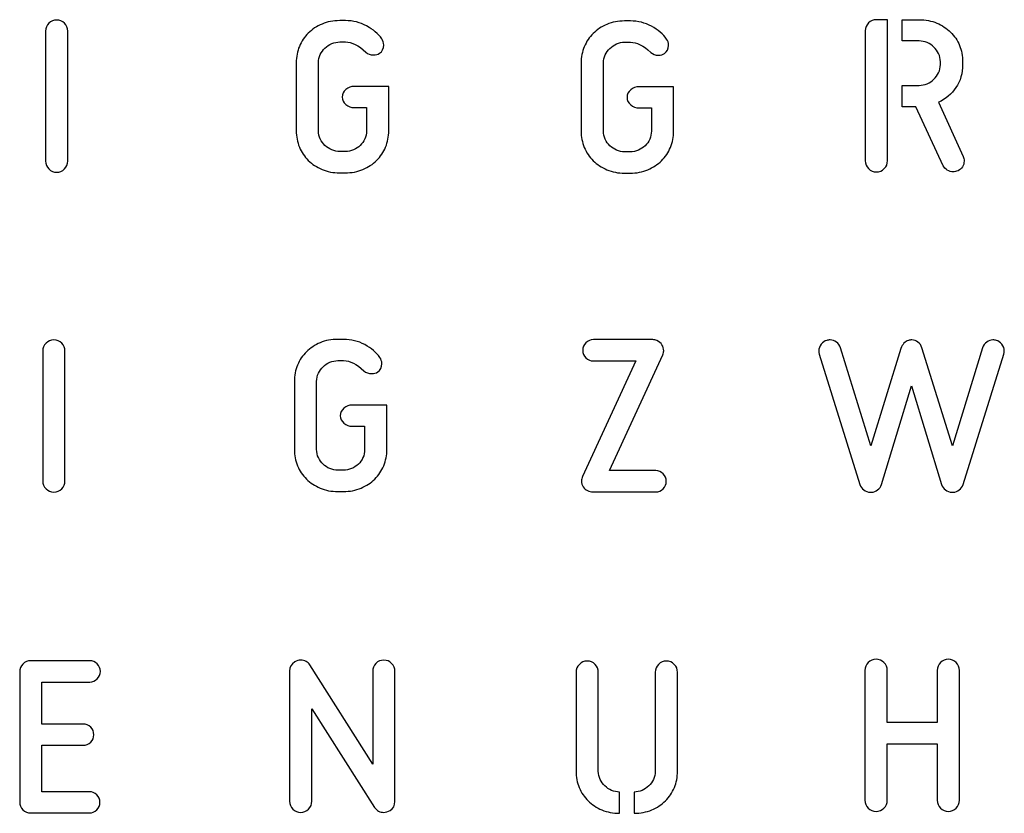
# Model space of a CAD drawing. Header units: millimetres. Extents: x -145 to 145, y -187 to 145.
# Tile 5 of 31: x -60 to -2, y -108 to -61. Entities that reach past the tile are written whole.
import ezdxf

# ---------------------------------------------------------------- set-up
doc = ezdxf.new("R2010")
doc.units = ezdxf.units.MM
doc.header["$MEASUREMENT"] = 0
doc.layers.add('Ebene 1', color=7, linetype='Continuous')

msp = doc.modelspace()

# ---------------------------------------------------------------- linework, layer by layer
at = {"layer": 'Ebene 1', "color": 1}
for points, knots in [([(-57.0819, -69.4489), (-57.0819, -69.6276), (-57.1454, -69.7805), (-57.2724, -69.9075), (-57.2724, -69.9075), (-57.3994, -70.0345), (-57.5523, -70.098), (-57.731, -70.098), (-57.731, -70.098), (-57.9098, -70.098), (-58.0626, -70.0345), (-58.1896, -69.9075), (-58.1896, -69.9075), (-58.3166, -69.7805), (-58.3801, -69.6276), (-58.3801, -69.4489), (-58.3801, -69.4489), (-58.3801, -69.4489), (-58.3801, -61.8571), (-58.3801, -61.8571), (-58.3801, -61.8571), (-58.3801, -61.6784), (-58.3166, -61.5255), (-58.1896, -61.3985), (-58.1896, -61.3985), (-58.0626, -61.2715), (-57.9098, -61.208), (-57.731, -61.208), (-57.731, -61.208), (-57.5523, -61.208), (-57.3994, -61.2715), (-57.2724, -61.3985), (-57.2724, -61.3985), (-57.1454, -61.5255), (-57.0819, -61.6784), (-57.0819, -61.8571), (-57.0819, -61.8571), (-57.0819, -61.8571), (-57.0819, -69.4489), (-57.0819, -69.4489)], [0, 0, 0, 0, 0.1, 0.1, 0.1, 0.1, 0.2, 0.2, 0.2, 0.2, 0.3, 0.3, 0.3, 0.3, 0.4, 0.4, 0.4, 0.4, 0.5, 0.5, 0.5, 0.5, 0.6, 0.6, 0.6, 0.6, 0.7, 0.7, 0.7, 0.7, 0.8, 0.8, 0.8, 0.8, 0.9, 0.9, 0.9, 0.9, 1, 1, 1, 1]), ([(-40.8539, -61.2462), (-40.4117, -61.2462), (-40.0002, -61.3497), (-39.6192, -61.5567), (-39.6192, -61.5567), (-39.2382, -61.7636), (-38.9442, -62.0129), (-38.7372, -62.3045), (-38.7372, -62.3045), (-38.662, -62.408), (-38.6243, -62.5303), (-38.6243, -62.6714), (-38.6243, -62.6714), (-38.6243, -62.8784), (-38.7043, -63.0383), (-38.8642, -63.1512), (-38.8642, -63.1512), (-38.9583, -63.2171), (-39.0759, -63.25), (-39.217, -63.25), (-39.217, -63.25), (-39.3957, -63.25), (-39.5463, -63.1935), (-39.6685, -63.0806), (-39.6685, -63.0806), (-40.0919, -62.6855), (-40.487, -62.488), (-40.8539, -62.488), (-40.8539, -62.488), (-40.8539, -62.488), (-41.1925, -62.488), (-41.1925, -62.488), (-41.1925, -62.488), (-41.3525, -62.488), (-41.5077, -62.5209), (-41.6582, -62.5868), (-41.6582, -62.5868), (-41.8087, -62.6526), (-41.9404, -62.7396), (-42.0533, -62.8478), (-42.0533, -62.8478), (-42.1662, -62.956), (-42.2579, -63.083), (-42.3285, -63.2288), (-42.3285, -63.2288), (-42.399, -63.3746), (-42.4343, -63.5322), (-42.4343, -63.7015), (-42.4343, -63.7015), (-42.4343, -63.7015), (-42.4343, -67.6809), (-42.4343, -67.6809), (-42.4343, -67.6809), (-42.4343, -67.8502), (-42.399, -68.0078), (-42.3285, -68.1536), (-42.3285, -68.1536), (-42.2579, -68.2994), (-42.1662, -68.4264), (-42.0533, -68.5346), (-42.0533, -68.5346), (-41.9404, -68.6428), (-41.8087, -68.7298), (-41.6582, -68.7956), (-41.6582, -68.7956), (-41.5077, -68.8615), (-41.3525, -68.8944), (-41.1925, -68.8944), (-41.1925, -68.8944), (-41.1925, -68.8944), (-40.868, -68.8944), (-40.868, -68.8944), (-40.868, -68.8944), (-40.6987, -68.8944), (-40.5387, -68.8615), (-40.3882, -68.7956), (-40.3882, -68.7956), (-40.2377, -68.7298), (-40.106, -68.6428), (-39.9931, -68.5346), (-39.9931, -68.5346), (-39.8802, -68.4264), (-39.7908, -68.2994), (-39.725, -68.1536), (-39.725, -68.1536), (-39.6591, -68.0078), (-39.6262, -67.8502), (-39.6262, -67.6809), (-39.6262, -67.6809), (-39.6262, -67.6809), (-39.6262, -66.3262), (-39.6262, -66.3262), (-39.6262, -66.3262), (-39.6262, -66.3262), (-40.36, -66.3262), (-40.36, -66.3262), (-40.36, -66.3262), (-40.5293, -66.3262), (-40.6869, -66.2651), (-40.8327, -66.1428), (-40.8327, -66.1428), (-40.9785, -66.0205), (-41.0514, -65.8746), (-41.0514, -65.7053), (-41.0514, -65.7053), (-41.0514, -65.536), (-40.9785, -65.3902), (-40.8327, -65.2679), (-40.8327, -65.2679), (-40.6869, -65.1456), (-40.5293, -65.0844), (-40.36, -65.0844), (-40.36, -65.0844), (-40.36, -65.0844), (-38.328, -65.0844), (-38.328, -65.0844), (-38.328, -65.0844), (-38.328, -65.0844), (-38.328, -67.6809), (-38.328, -67.6809), (-38.328, -67.6809), (-38.328, -68.0195), (-38.3891, -68.337), (-38.5114, -68.6334), (-38.5114, -68.6334), (-38.6337, -68.9297), (-38.8078, -69.1884), (-39.0335, -69.4095), (-39.0335, -69.4095), (-39.2593, -69.6306), (-39.5274, -69.8069), (-39.8379, -69.9386), (-39.8379, -69.9386), (-40.1483, -70.0703), (-40.4917, -70.1362), (-40.868, -70.1362), (-40.868, -70.1362), (-40.868, -70.1362), (-41.1925, -70.1362), (-41.1925, -70.1362), (-41.1925, -70.1362), (-41.5688, -70.1362), (-41.9122, -70.0703), (-42.2227, -69.9386), (-42.2227, -69.9386), (-42.5331, -69.8069), (-42.8012, -69.6306), (-43.027, -69.4095), (-43.027, -69.4095), (-43.2528, -69.1884), (-43.4268, -68.9297), (-43.5491, -68.6334), (-43.5491, -68.6334), (-43.6714, -68.337), (-43.7325, -68.0195), (-43.7325, -67.6809), (-43.7325, -67.6809), (-43.7325, -67.6809), (-43.7325, -63.7015), (-43.7325, -63.7015), (-43.7325, -63.7015), (-43.7325, -63.3629), (-43.6714, -63.0454), (-43.5491, -62.749), (-43.5491, -62.749), (-43.4268, -62.4527), (-43.2528, -62.194), (-43.027, -61.9729), (-43.027, -61.9729), (-42.8012, -61.7519), (-42.5331, -61.5755), (-42.2227, -61.4438), (-42.2227, -61.4438), (-41.9122, -61.3121), (-41.5688, -61.2462), (-41.1925, -61.2462), (-41.1925, -61.2462), (-41.1925, -61.2462), (-40.8539, -61.2462), (-40.8539, -61.2462)], [0, 0, 0, 0, 0.0222222, 0.0222222, 0.0222222, 0.0222222, 0.0444444, 0.0444444, 0.0444444, 0.0444444, 0.0666667, 0.0666667, 0.0666667, 0.0666667, 0.0888889, 0.0888889, 0.0888889, 0.0888889, 0.1111111, 0.1111111, 0.1111111, 0.1111111, 0.1333333, 0.1333333, 0.1333333, 0.1333333, 0.1555556, 0.1555556, 0.1555556, 0.1555556, 0.1777778, 0.1777778, 0.1777778, 0.1777778, 0.2, 0.2, 0.2, 0.2, 0.2222222, 0.2222222, 0.2222222, 0.2222222, 0.2444444, 0.2444444, 0.2444444, 0.2444444, 0.2666667, 0.2666667, 0.2666667, 0.2666667, 0.2888889, 0.2888889, 0.2888889, 0.2888889, 0.3111111, 0.3111111, 0.3111111, 0.3111111, 0.3333333, 0.3333333, 0.3333333, 0.3333333, 0.3555556, 0.3555556, 0.3555556, 0.3555556, 0.3777778, 0.3777778, 0.3777778, 0.3777778, 0.4, 0.4, 0.4, 0.4, 0.4222222, 0.4222222, 0.4222222, 0.4222222, 0.4444444, 0.4444444, 0.4444444, 0.4444444, 0.4666667, 0.4666667, 0.4666667, 0.4666667, 0.4888889, 0.4888889, 0.4888889, 0.4888889, 0.5111111, 0.5111111, 0.5111111, 0.5111111, 0.5333333, 0.5333333, 0.5333333, 0.5333333, 0.5555556, 0.5555556, 0.5555556, 0.5555556, 0.5777778, 0.5777778, 0.5777778, 0.5777778, 0.6, 0.6, 0.6, 0.6, 0.6222222, 0.6222222, 0.6222222, 0.6222222, 0.6444444, 0.6444444, 0.6444444, 0.6444444, 0.6666667, 0.6666667, 0.6666667, 0.6666667, 0.6888889, 0.6888889, 0.6888889, 0.6888889, 0.7111111, 0.7111111, 0.7111111, 0.7111111, 0.7333333, 0.7333333, 0.7333333, 0.7333333, 0.7555556, 0.7555556, 0.7555556, 0.7555556, 0.7777778, 0.7777778, 0.7777778, 0.7777778, 0.8, 0.8, 0.8, 0.8, 0.8222222, 0.8222222, 0.8222222, 0.8222222, 0.8444444, 0.8444444, 0.8444444, 0.8444444, 0.8666667, 0.8666667, 0.8666667, 0.8666667, 0.8888889, 0.8888889, 0.8888889, 0.8888889, 0.9111111, 0.9111111, 0.9111111, 0.9111111, 0.9333333, 0.9333333, 0.9333333, 0.9333333, 0.9555556, 0.9555556, 0.9555556, 0.9555556, 0.9777778, 0.9777778, 0.9777778, 0.9777778, 1, 1, 1, 1]), ([(-24.2079, -61.2641), (-23.7657, -61.2641), (-23.3542, -61.3676), (-22.9732, -61.5746), (-22.9732, -61.5746), (-22.5922, -61.7815), (-22.2982, -62.0308), (-22.0912, -62.3224), (-22.0912, -62.3224), (-22.016, -62.4259), (-21.9783, -62.5482), (-21.9783, -62.6893), (-21.9783, -62.6893), (-21.9783, -62.8963), (-22.0583, -63.0562), (-22.2182, -63.1691), (-22.2182, -63.1691), (-22.3123, -63.235), (-22.4299, -63.2679), (-22.571, -63.2679), (-22.571, -63.2679), (-22.7497, -63.2679), (-22.9003, -63.2114), (-23.0225, -63.0985), (-23.0225, -63.0985), (-23.4459, -62.7034), (-23.841, -62.5059), (-24.2079, -62.5059), (-24.2079, -62.5059), (-24.2079, -62.5059), (-24.5465, -62.5059), (-24.5465, -62.5059), (-24.5465, -62.5059), (-24.7065, -62.5059), (-24.8617, -62.5388), (-25.0122, -62.6047), (-25.0122, -62.6047), (-25.1627, -62.6705), (-25.2944, -62.7575), (-25.4073, -62.8657), (-25.4073, -62.8657), (-25.5202, -62.9739), (-25.6119, -63.1009), (-25.6825, -63.2467), (-25.6825, -63.2467), (-25.753, -63.3925), (-25.7883, -63.5501), (-25.7883, -63.7194), (-25.7883, -63.7194), (-25.7883, -63.7194), (-25.7883, -67.6988), (-25.7883, -67.6988), (-25.7883, -67.6988), (-25.7883, -67.8681), (-25.753, -68.0257), (-25.6825, -68.1715), (-25.6825, -68.1715), (-25.6119, -68.3173), (-25.5202, -68.4443), (-25.4073, -68.5525), (-25.4073, -68.5525), (-25.2944, -68.6607), (-25.1627, -68.7477), (-25.0122, -68.8135), (-25.0122, -68.8135), (-24.8617, -68.8794), (-24.7065, -68.9123), (-24.5465, -68.9123), (-24.5465, -68.9123), (-24.5465, -68.9123), (-24.222, -68.9123), (-24.222, -68.9123), (-24.222, -68.9123), (-24.0527, -68.9123), (-23.8927, -68.8794), (-23.7422, -68.8135), (-23.7422, -68.8135), (-23.5917, -68.7477), (-23.46, -68.6607), (-23.3471, -68.5525), (-23.3471, -68.5525), (-23.2342, -68.4443), (-23.1448, -68.3173), (-23.079, -68.1715), (-23.079, -68.1715), (-23.0131, -68.0257), (-22.9802, -67.8681), (-22.9802, -67.6988), (-22.9802, -67.6988), (-22.9802, -67.6988), (-22.9802, -66.3441), (-22.9802, -66.3441), (-22.9802, -66.3441), (-22.9802, -66.3441), (-23.714, -66.3441), (-23.714, -66.3441), (-23.714, -66.3441), (-23.8833, -66.3441), (-24.0409, -66.283), (-24.1867, -66.1607), (-24.1867, -66.1607), (-24.3325, -66.0384), (-24.4054, -65.8925), (-24.4054, -65.7232), (-24.4054, -65.7232), (-24.4054, -65.5539), (-24.3325, -65.4081), (-24.1867, -65.2858), (-24.1867, -65.2858), (-24.0409, -65.1635), (-23.8833, -65.1023), (-23.714, -65.1023), (-23.714, -65.1023), (-23.714, -65.1023), (-21.682, -65.1023), (-21.682, -65.1023), (-21.682, -65.1023), (-21.682, -65.1023), (-21.682, -67.6988), (-21.682, -67.6988), (-21.682, -67.6988), (-21.682, -68.0374), (-21.7431, -68.3549), (-21.8654, -68.6513), (-21.8654, -68.6513), (-21.9877, -68.9476), (-22.1618, -69.2063), (-22.3875, -69.4274), (-22.3875, -69.4274), (-22.6133, -69.6485), (-22.8814, -69.8248), (-23.1919, -69.9565), (-23.1919, -69.9565), (-23.5023, -70.0882), (-23.8457, -70.1541), (-24.222, -70.1541), (-24.222, -70.1541), (-24.222, -70.1541), (-24.5465, -70.1541), (-24.5465, -70.1541), (-24.5465, -70.1541), (-24.9228, -70.1541), (-25.2662, -70.0882), (-25.5767, -69.9565), (-25.5767, -69.9565), (-25.8871, -69.8248), (-26.1552, -69.6485), (-26.381, -69.4274), (-26.381, -69.4274), (-26.6068, -69.2063), (-26.7808, -68.9476), (-26.9031, -68.6513), (-26.9031, -68.6513), (-27.0254, -68.3549), (-27.0865, -68.0374), (-27.0865, -67.6988), (-27.0865, -67.6988), (-27.0865, -67.6988), (-27.0865, -63.7194), (-27.0865, -63.7194), (-27.0865, -63.7194), (-27.0865, -63.3808), (-27.0254, -63.0633), (-26.9031, -62.7669), (-26.9031, -62.7669), (-26.7808, -62.4706), (-26.6068, -62.2119), (-26.381, -61.9908), (-26.381, -61.9908), (-26.1552, -61.7698), (-25.8871, -61.5934), (-25.5767, -61.4617), (-25.5767, -61.4617), (-25.2662, -61.33), (-24.9228, -61.2641), (-24.5465, -61.2641), (-24.5465, -61.2641), (-24.5465, -61.2641), (-24.2079, -61.2641), (-24.2079, -61.2641)], [0, 0, 0, 0, 0.0222222, 0.0222222, 0.0222222, 0.0222222, 0.0444444, 0.0444444, 0.0444444, 0.0444444, 0.0666667, 0.0666667, 0.0666667, 0.0666667, 0.0888889, 0.0888889, 0.0888889, 0.0888889, 0.1111111, 0.1111111, 0.1111111, 0.1111111, 0.1333333, 0.1333333, 0.1333333, 0.1333333, 0.1555556, 0.1555556, 0.1555556, 0.1555556, 0.1777778, 0.1777778, 0.1777778, 0.1777778, 0.2, 0.2, 0.2, 0.2, 0.2222222, 0.2222222, 0.2222222, 0.2222222, 0.2444444, 0.2444444, 0.2444444, 0.2444444, 0.2666667, 0.2666667, 0.2666667, 0.2666667, 0.2888889, 0.2888889, 0.2888889, 0.2888889, 0.3111111, 0.3111111, 0.3111111, 0.3111111, 0.3333333, 0.3333333, 0.3333333, 0.3333333, 0.3555556, 0.3555556, 0.3555556, 0.3555556, 0.3777778, 0.3777778, 0.3777778, 0.3777778, 0.4, 0.4, 0.4, 0.4, 0.4222222, 0.4222222, 0.4222222, 0.4222222, 0.4444444, 0.4444444, 0.4444444, 0.4444444, 0.4666667, 0.4666667, 0.4666667, 0.4666667, 0.4888889, 0.4888889, 0.4888889, 0.4888889, 0.5111111, 0.5111111, 0.5111111, 0.5111111, 0.5333333, 0.5333333, 0.5333333, 0.5333333, 0.5555556, 0.5555556, 0.5555556, 0.5555556, 0.5777778, 0.5777778, 0.5777778, 0.5777778, 0.6, 0.6, 0.6, 0.6, 0.6222222, 0.6222222, 0.6222222, 0.6222222, 0.6444444, 0.6444444, 0.6444444, 0.6444444, 0.6666667, 0.6666667, 0.6666667, 0.6666667, 0.6888889, 0.6888889, 0.6888889, 0.6888889, 0.7111111, 0.7111111, 0.7111111, 0.7111111, 0.7333333, 0.7333333, 0.7333333, 0.7333333, 0.7555556, 0.7555556, 0.7555556, 0.7555556, 0.7777778, 0.7777778, 0.7777778, 0.7777778, 0.8, 0.8, 0.8, 0.8, 0.8222222, 0.8222222, 0.8222222, 0.8222222, 0.8444444, 0.8444444, 0.8444444, 0.8444444, 0.8666667, 0.8666667, 0.8666667, 0.8666667, 0.8888889, 0.8888889, 0.8888889, 0.8888889, 0.9111111, 0.9111111, 0.9111111, 0.9111111, 0.9333333, 0.9333333, 0.9333333, 0.9333333, 0.9555556, 0.9555556, 0.9555556, 0.9555556, 0.9777778, 0.9777778, 0.9777778, 0.9777778, 1, 1, 1, 1]), ([(-10.4815, -61.8392), (-10.4815, -61.6605), (-10.418, -61.5076), (-10.291, -61.3806), (-10.291, -61.3806), (-10.164, -61.2536), (-10.0112, -61.1901), (-9.8324, -61.1901), (-9.8324, -61.1901), (-9.8324, -61.1901), (-9.1833, -61.1901), (-9.1833, -61.1901), (-9.1833, -61.1901), (-9.1833, -61.1901), (-9.1833, -69.431), (-9.1833, -69.431), (-9.1833, -69.431), (-9.1833, -69.6097), (-9.2468, -69.7626), (-9.3738, -69.8896), (-9.3738, -69.8896), (-9.5008, -70.0166), (-9.6537, -70.0801), (-9.8324, -70.0801), (-9.8324, -70.0801), (-10.0112, -70.0801), (-10.164, -70.0166), (-10.291, -69.8896), (-10.291, -69.8896), (-10.418, -69.7626), (-10.4815, -69.6097), (-10.4815, -69.431), (-10.4815, -69.431), (-10.4815, -69.431), (-10.4815, -61.8392), (-10.4815, -61.8392)], [0, 0, 0, 0, 0.1111111, 0.1111111, 0.1111111, 0.1111111, 0.2222222, 0.2222222, 0.2222222, 0.2222222, 0.3333333, 0.3333333, 0.3333333, 0.3333333, 0.4444444, 0.4444444, 0.4444444, 0.4444444, 0.5555556, 0.5555556, 0.5555556, 0.5555556, 0.6666667, 0.6666667, 0.6666667, 0.6666667, 0.7777778, 0.7777778, 0.7777778, 0.7777778, 0.8888889, 0.8888889, 0.8888889, 0.8888889, 1, 1, 1, 1]), ([(-6.2059, -66.0161), (-5.7825, -65.828), (-5.4415, -65.541), (-5.1828, -65.1553), (-5.1828, -65.1553), (-4.9241, -64.7696), (-4.7948, -64.3228), (-4.7948, -63.8148), (-4.7948, -63.8148), (-4.7948, -63.8148), (-4.7948, -63.6454), (-4.7948, -63.6454), (-4.7948, -63.6454), (-4.7948, -63.3068), (-4.8559, -62.9893), (-4.9782, -62.6929), (-4.9782, -62.6929), (-5.1005, -62.3966), (-5.2745, -62.1379), (-5.5003, -61.9168), (-5.5003, -61.9168), (-5.7261, -61.6958), (-5.9942, -61.5194), (-6.3046, -61.3877), (-6.3046, -61.3877), (-6.6151, -61.256), (-6.9585, -61.1901), (-7.3348, -61.1901), (-7.3348, -61.1901), (-7.3348, -61.1901), (-8.3366, -61.1901), (-8.3366, -61.1901), (-8.3366, -61.1901), (-8.3366, -61.1901), (-8.3366, -62.4319), (-8.3366, -62.4319), (-8.3366, -62.4319), (-8.3366, -62.4319), (-7.3348, -62.4319), (-7.3348, -62.4319), (-7.3348, -62.4319), (-7.1748, -62.4319), (-7.0196, -62.4648), (-6.8691, -62.5307), (-6.8691, -62.5307), (-6.7186, -62.5965), (-6.5869, -62.6835), (-6.474, -62.7917), (-6.474, -62.7917), (-6.3611, -62.8999), (-6.2694, -63.0269), (-6.1988, -63.1727), (-6.1988, -63.1727), (-6.1283, -63.3185), (-6.093, -63.4761), (-6.093, -63.6454), (-6.093, -63.6454), (-6.093, -63.6454), (-6.093, -63.8148), (-6.093, -63.8148), (-6.093, -63.8148), (-6.093, -63.9841), (-6.1283, -64.1417), (-6.1988, -64.2875), (-6.1988, -64.2875), (-6.2694, -64.4333), (-6.3611, -64.5603), (-6.474, -64.6685), (-6.474, -64.6685), (-6.5869, -64.7767), (-6.7186, -64.8637), (-6.8691, -64.9295), (-6.8691, -64.9295), (-7.0196, -64.9954), (-7.1748, -65.0283), (-7.3348, -65.0283), (-7.3348, -65.0283), (-7.3348, -65.0283), (-8.3366, -65.0283), (-8.3366, -65.0283), (-8.3366, -65.0283), (-8.3366, -65.0283), (-8.3366, -66.2701), (-8.3366, -66.2701), (-8.3366, -66.2701), (-8.3366, -66.2701), (-7.5323, -66.2701), (-7.5323, -66.2701), (-7.5323, -66.2701), (-7.5323, -66.2701), (-5.9236, -69.7273), (-5.9236, -69.7273), (-5.9236, -69.7273), (-5.8766, -69.8308), (-5.799, -69.9155), (-5.6908, -69.9813), (-5.6908, -69.9813), (-5.5826, -70.0472), (-5.4674, -70.0801), (-5.3451, -70.0801), (-5.3451, -70.0801), (-5.2698, -70.0801), (-5.1758, -70.0566), (-5.0629, -70.0095), (-5.0629, -70.0095), (-4.95, -69.9625), (-4.863, -69.8872), (-4.8018, -69.7838), (-4.8018, -69.7838), (-4.7407, -69.6803), (-4.7101, -69.5674), (-4.7101, -69.4451), (-4.7101, -69.4451), (-4.7101, -69.3416), (-4.7289, -69.2522), (-4.7665, -69.177), (-4.7665, -69.177), (-4.7665, -69.177), (-6.2059, -66.0161), (-6.2059, -66.0161)], [0, 0, 0, 0, 0.0333333, 0.0333333, 0.0333333, 0.0333333, 0.0666667, 0.0666667, 0.0666667, 0.0666667, 0.1, 0.1, 0.1, 0.1, 0.1333333, 0.1333333, 0.1333333, 0.1333333, 0.1666667, 0.1666667, 0.1666667, 0.1666667, 0.2, 0.2, 0.2, 0.2, 0.2333333, 0.2333333, 0.2333333, 0.2333333, 0.2666667, 0.2666667, 0.2666667, 0.2666667, 0.3, 0.3, 0.3, 0.3, 0.3333333, 0.3333333, 0.3333333, 0.3333333, 0.3666667, 0.3666667, 0.3666667, 0.3666667, 0.4, 0.4, 0.4, 0.4, 0.4333333, 0.4333333, 0.4333333, 0.4333333, 0.4666667, 0.4666667, 0.4666667, 0.4666667, 0.5, 0.5, 0.5, 0.5, 0.5333333, 0.5333333, 0.5333333, 0.5333333, 0.5666667, 0.5666667, 0.5666667, 0.5666667, 0.6, 0.6, 0.6, 0.6, 0.6333333, 0.6333333, 0.6333333, 0.6333333, 0.6666667, 0.6666667, 0.6666667, 0.6666667, 0.7, 0.7, 0.7, 0.7, 0.7333333, 0.7333333, 0.7333333, 0.7333333, 0.7666667, 0.7666667, 0.7666667, 0.7666667, 0.8, 0.8, 0.8, 0.8, 0.8333333, 0.8333333, 0.8333333, 0.8333333, 0.8666667, 0.8666667, 0.8666667, 0.8666667, 0.9, 0.9, 0.9, 0.9, 0.9333333, 0.9333333, 0.9333333, 0.9333333, 0.9666667, 0.9666667, 0.9666667, 0.9666667, 1, 1, 1, 1]), ([(-57.2458, -88.1353), (-57.2458, -88.314), (-57.3093, -88.4669), (-57.4363, -88.5939), (-57.4363, -88.5939), (-57.5633, -88.7209), (-57.7162, -88.7844), (-57.8949, -88.7844), (-57.8949, -88.7844), (-58.0737, -88.7844), (-58.2265, -88.7209), (-58.3535, -88.5939), (-58.3535, -88.5939), (-58.4805, -88.4669), (-58.544, -88.314), (-58.544, -88.1353), (-58.544, -88.1353), (-58.544, -88.1353), (-58.544, -80.5435), (-58.544, -80.5435), (-58.544, -80.5435), (-58.544, -80.3648), (-58.4805, -80.2119), (-58.3535, -80.0849), (-58.3535, -80.0849), (-58.2265, -79.9579), (-58.0737, -79.8944), (-57.8949, -79.8944), (-57.8949, -79.8944), (-57.7162, -79.8944), (-57.5633, -79.9579), (-57.4363, -80.0849), (-57.4363, -80.0849), (-57.3093, -80.2119), (-57.2458, -80.3648), (-57.2458, -80.5435), (-57.2458, -80.5435), (-57.2458, -80.5435), (-57.2458, -88.1353), (-57.2458, -88.1353)], [0, 0, 0, 0, 0.1, 0.1, 0.1, 0.1, 0.2, 0.2, 0.2, 0.2, 0.3, 0.3, 0.3, 0.3, 0.4, 0.4, 0.4, 0.4, 0.5, 0.5, 0.5, 0.5, 0.6, 0.6, 0.6, 0.6, 0.7, 0.7, 0.7, 0.7, 0.8, 0.8, 0.8, 0.8, 0.9, 0.9, 0.9, 0.9, 1, 1, 1, 1]), ([(-40.9634, -79.8604), (-40.5212, -79.8604), (-40.1097, -79.9639), (-39.7287, -80.1709), (-39.7287, -80.1709), (-39.3477, -80.3778), (-39.0537, -80.6271), (-38.8467, -80.9187), (-38.8467, -80.9187), (-38.7715, -81.0222), (-38.7338, -81.1445), (-38.7338, -81.2856), (-38.7338, -81.2856), (-38.7338, -81.4926), (-38.8138, -81.6525), (-38.9737, -81.7654), (-38.9737, -81.7654), (-39.0678, -81.8313), (-39.1854, -81.8642), (-39.3265, -81.8642), (-39.3265, -81.8642), (-39.5052, -81.8642), (-39.6558, -81.8077), (-39.778, -81.6948), (-39.778, -81.6948), (-40.2014, -81.2997), (-40.5965, -81.1022), (-40.9634, -81.1022), (-40.9634, -81.1022), (-40.9634, -81.1022), (-41.302, -81.1022), (-41.302, -81.1022), (-41.302, -81.1022), (-41.462, -81.1022), (-41.6172, -81.1351), (-41.7677, -81.201), (-41.7677, -81.201), (-41.9182, -81.2668), (-42.0499, -81.3538), (-42.1628, -81.462), (-42.1628, -81.462), (-42.2757, -81.5702), (-42.3674, -81.6972), (-42.438, -81.843), (-42.438, -81.843), (-42.5085, -81.9888), (-42.5438, -82.1464), (-42.5438, -82.3157), (-42.5438, -82.3157), (-42.5438, -82.3157), (-42.5438, -86.2951), (-42.5438, -86.2951), (-42.5438, -86.2951), (-42.5438, -86.4644), (-42.5085, -86.622), (-42.438, -86.7678), (-42.438, -86.7678), (-42.3674, -86.9136), (-42.2757, -87.0406), (-42.1628, -87.1488), (-42.1628, -87.1488), (-42.0499, -87.257), (-41.9182, -87.344), (-41.7677, -87.4098), (-41.7677, -87.4098), (-41.6172, -87.4757), (-41.462, -87.5086), (-41.302, -87.5086), (-41.302, -87.5086), (-41.302, -87.5086), (-40.9775, -87.5086), (-40.9775, -87.5086), (-40.9775, -87.5086), (-40.8082, -87.5086), (-40.6482, -87.4757), (-40.4977, -87.4098), (-40.4977, -87.4098), (-40.3472, -87.344), (-40.2155, -87.257), (-40.1026, -87.1488), (-40.1026, -87.1488), (-39.9897, -87.0406), (-39.9003, -86.9136), (-39.8345, -86.7678), (-39.8345, -86.7678), (-39.7686, -86.622), (-39.7357, -86.4644), (-39.7357, -86.2951), (-39.7357, -86.2951), (-39.7357, -86.2951), (-39.7357, -84.9404), (-39.7357, -84.9404), (-39.7357, -84.9404), (-39.7357, -84.9404), (-40.4695, -84.9404), (-40.4695, -84.9404), (-40.4695, -84.9404), (-40.6388, -84.9404), (-40.7964, -84.8793), (-40.9422, -84.757), (-40.9422, -84.757), (-41.088, -84.6347), (-41.1609, -84.4888), (-41.1609, -84.3195), (-41.1609, -84.3195), (-41.1609, -84.1502), (-41.088, -84.0044), (-40.9422, -83.8821), (-40.9422, -83.8821), (-40.7964, -83.7598), (-40.6388, -83.6986), (-40.4695, -83.6986), (-40.4695, -83.6986), (-40.4695, -83.6986), (-38.4375, -83.6986), (-38.4375, -83.6986), (-38.4375, -83.6986), (-38.4375, -83.6986), (-38.4375, -86.2951), (-38.4375, -86.2951), (-38.4375, -86.2951), (-38.4375, -86.6337), (-38.4986, -86.9512), (-38.6209, -87.2476), (-38.6209, -87.2476), (-38.7432, -87.5439), (-38.9173, -87.8026), (-39.143, -88.0237), (-39.143, -88.0237), (-39.3688, -88.2448), (-39.6369, -88.4211), (-39.9474, -88.5528), (-39.9474, -88.5528), (-40.2578, -88.6845), (-40.6012, -88.7504), (-40.9775, -88.7504), (-40.9775, -88.7504), (-40.9775, -88.7504), (-41.302, -88.7504), (-41.302, -88.7504), (-41.302, -88.7504), (-41.6783, -88.7504), (-42.0217, -88.6845), (-42.3322, -88.5528), (-42.3322, -88.5528), (-42.6426, -88.4211), (-42.9107, -88.2448), (-43.1365, -88.0237), (-43.1365, -88.0237), (-43.3623, -87.8026), (-43.5363, -87.5439), (-43.6586, -87.2476), (-43.6586, -87.2476), (-43.7809, -86.9512), (-43.842, -86.6337), (-43.842, -86.2951), (-43.842, -86.2951), (-43.842, -86.2951), (-43.842, -82.3157), (-43.842, -82.3157), (-43.842, -82.3157), (-43.842, -81.9771), (-43.7809, -81.6596), (-43.6586, -81.3632), (-43.6586, -81.3632), (-43.5363, -81.0669), (-43.3623, -80.8082), (-43.1365, -80.5871), (-43.1365, -80.5871), (-42.9107, -80.3661), (-42.6426, -80.1897), (-42.3322, -80.058), (-42.3322, -80.058), (-42.0217, -79.9263), (-41.6783, -79.8604), (-41.302, -79.8604), (-41.302, -79.8604), (-41.302, -79.8604), (-40.9634, -79.8604), (-40.9634, -79.8604)], [0, 0, 0, 0, 0.0222222, 0.0222222, 0.0222222, 0.0222222, 0.0444444, 0.0444444, 0.0444444, 0.0444444, 0.0666667, 0.0666667, 0.0666667, 0.0666667, 0.0888889, 0.0888889, 0.0888889, 0.0888889, 0.1111111, 0.1111111, 0.1111111, 0.1111111, 0.1333333, 0.1333333, 0.1333333, 0.1333333, 0.1555556, 0.1555556, 0.1555556, 0.1555556, 0.1777778, 0.1777778, 0.1777778, 0.1777778, 0.2, 0.2, 0.2, 0.2, 0.2222222, 0.2222222, 0.2222222, 0.2222222, 0.2444444, 0.2444444, 0.2444444, 0.2444444, 0.2666667, 0.2666667, 0.2666667, 0.2666667, 0.2888889, 0.2888889, 0.2888889, 0.2888889, 0.3111111, 0.3111111, 0.3111111, 0.3111111, 0.3333333, 0.3333333, 0.3333333, 0.3333333, 0.3555556, 0.3555556, 0.3555556, 0.3555556, 0.3777778, 0.3777778, 0.3777778, 0.3777778, 0.4, 0.4, 0.4, 0.4, 0.4222222, 0.4222222, 0.4222222, 0.4222222, 0.4444444, 0.4444444, 0.4444444, 0.4444444, 0.4666667, 0.4666667, 0.4666667, 0.4666667, 0.4888889, 0.4888889, 0.4888889, 0.4888889, 0.5111111, 0.5111111, 0.5111111, 0.5111111, 0.5333333, 0.5333333, 0.5333333, 0.5333333, 0.5555556, 0.5555556, 0.5555556, 0.5555556, 0.5777778, 0.5777778, 0.5777778, 0.5777778, 0.6, 0.6, 0.6, 0.6, 0.6222222, 0.6222222, 0.6222222, 0.6222222, 0.6444444, 0.6444444, 0.6444444, 0.6444444, 0.6666667, 0.6666667, 0.6666667, 0.6666667, 0.6888889, 0.6888889, 0.6888889, 0.6888889, 0.7111111, 0.7111111, 0.7111111, 0.7111111, 0.7333333, 0.7333333, 0.7333333, 0.7333333, 0.7555556, 0.7555556, 0.7555556, 0.7555556, 0.7777778, 0.7777778, 0.7777778, 0.7777778, 0.8, 0.8, 0.8, 0.8, 0.8222222, 0.8222222, 0.8222222, 0.8222222, 0.8444444, 0.8444444, 0.8444444, 0.8444444, 0.8666667, 0.8666667, 0.8666667, 0.8666667, 0.8888889, 0.8888889, 0.8888889, 0.8888889, 0.9111111, 0.9111111, 0.9111111, 0.9111111, 0.9333333, 0.9333333, 0.9333333, 0.9333333, 0.9555556, 0.9555556, 0.9555556, 0.9555556, 0.9777778, 0.9777778, 0.9777778, 0.9777778, 1, 1, 1, 1]), ([(-22.8982, -79.8793), (-22.8136, -79.8793), (-22.7336, -79.8981), (-22.6583, -79.9358), (-22.6583, -79.9358), (-22.5266, -79.9922), (-22.4279, -80.0745), (-22.362, -80.1827), (-22.362, -80.1827), (-22.2962, -80.2909), (-22.2632, -80.4061), (-22.2632, -80.5284), (-22.2632, -80.5284), (-22.2632, -80.5943), (-22.2821, -80.6742), (-22.3197, -80.7683), (-22.3197, -80.7683), (-22.3197, -80.7683), (-25.4241, -87.5275), (-25.4241, -87.5275), (-25.4241, -87.5275), (-25.4241, -87.5275), (-22.7289, -87.5275), (-22.7289, -87.5275), (-22.7289, -87.5275), (-22.5596, -87.5275), (-22.4138, -87.5887), (-22.2915, -87.711), (-22.2915, -87.711), (-22.1692, -87.8333), (-22.108, -87.9791), (-22.108, -88.1484), (-22.108, -88.1484), (-22.108, -88.3177), (-22.1692, -88.4636), (-22.2915, -88.5859), (-22.2915, -88.5859), (-22.4138, -88.7082), (-22.5596, -88.7693), (-22.7289, -88.7693), (-22.7289, -88.7693), (-22.7289, -88.7693), (-26.426, -88.7693), (-26.426, -88.7693), (-26.426, -88.7693), (-26.5013, -88.7693), (-26.5953, -88.7458), (-26.7082, -88.6987), (-26.7082, -88.6987), (-26.8211, -88.6517), (-26.9081, -88.5764), (-26.9693, -88.473), (-26.9693, -88.473), (-27.0304, -88.3695), (-27.061, -88.2566), (-27.061, -88.1343), (-27.061, -88.1343), (-27.061, -88.0402), (-27.0422, -87.9556), (-27.0046, -87.8803), (-27.0046, -87.8803), (-27.0046, -87.8803), (-23.886, -81.1211), (-23.886, -81.1211), (-23.886, -81.1211), (-23.886, -81.1211), (-26.3696, -81.1211), (-26.3696, -81.1211), (-26.3696, -81.1211), (-26.5389, -81.1211), (-26.6847, -81.0599), (-26.807, -80.9376), (-26.807, -80.9376), (-26.9293, -80.8153), (-26.9905, -80.6695), (-26.9905, -80.5002), (-26.9905, -80.5002), (-26.9905, -80.3309), (-26.9293, -80.185), (-26.807, -80.0628), (-26.807, -80.0628), (-26.6847, -79.9405), (-26.5389, -79.8793), (-26.3696, -79.8793), (-26.3696, -79.8793), (-26.3696, -79.8793), (-22.8982, -79.8793), (-22.8982, -79.8793)], [0, 0, 0, 0, 0.0454545, 0.0454545, 0.0454545, 0.0454545, 0.0909091, 0.0909091, 0.0909091, 0.0909091, 0.1363636, 0.1363636, 0.1363636, 0.1363636, 0.1818182, 0.1818182, 0.1818182, 0.1818182, 0.2272727, 0.2272727, 0.2272727, 0.2272727, 0.2727273, 0.2727273, 0.2727273, 0.2727273, 0.3181818, 0.3181818, 0.3181818, 0.3181818, 0.3636364, 0.3636364, 0.3636364, 0.3636364, 0.4090909, 0.4090909, 0.4090909, 0.4090909, 0.4545455, 0.4545455, 0.4545455, 0.4545455, 0.5, 0.5, 0.5, 0.5, 0.5454545, 0.5454545, 0.5454545, 0.5454545, 0.5909091, 0.5909091, 0.5909091, 0.5909091, 0.6363636, 0.6363636, 0.6363636, 0.6363636, 0.6818182, 0.6818182, 0.6818182, 0.6818182, 0.7272727, 0.7272727, 0.7272727, 0.7272727, 0.7727273, 0.7727273, 0.7727273, 0.7727273, 0.8181818, 0.8181818, 0.8181818, 0.8181818, 0.8636364, 0.8636364, 0.8636364, 0.8636364, 0.9090909, 0.9090909, 0.9090909, 0.9090909, 0.9545455, 0.9545455, 0.9545455, 0.9545455, 1, 1, 1, 1]), ([(-9.5281, -88.3335), (-9.5752, -88.4652), (-9.6528, -88.5734), (-9.761, -88.6581), (-9.761, -88.6581), (-9.8692, -88.7428), (-9.9891, -88.7851), (-10.1208, -88.7851), (-10.1208, -88.7851), (-10.1208, -88.7851), (-10.2055, -88.7851), (-10.2055, -88.7851), (-10.2055, -88.7851), (-10.3372, -88.7851), (-10.4571, -88.7428), (-10.5653, -88.6581), (-10.5653, -88.6581), (-10.6735, -88.5734), (-10.7511, -88.4652), (-10.7981, -88.3335), (-10.7981, -88.3335), (-10.7981, -88.3335), (-13.1688, -80.7277), (-13.1688, -80.7277), (-13.1688, -80.7277), (-13.1876, -80.6524), (-13.197, -80.5913), (-13.197, -80.5442), (-13.197, -80.5442), (-13.197, -80.4031), (-13.15, -80.2714), (-13.0559, -80.1491), (-13.0559, -80.1491), (-12.9618, -80.0268), (-12.8537, -79.9516), (-12.7314, -79.9233), (-12.7314, -79.9233), (-12.6749, -79.9045), (-12.6091, -79.8951), (-12.5338, -79.8951), (-12.5338, -79.8951), (-12.4021, -79.8951), (-12.2798, -79.9374), (-12.1669, -80.0221), (-12.1669, -80.0221), (-12.054, -80.1068), (-11.9741, -80.215), (-11.927, -80.3467), (-11.927, -80.3467), (-11.927, -80.3467), (-10.1631, -86.0899), (-10.1631, -86.0899), (-10.1631, -86.0899), (-10.1631, -86.0899), (-8.3992, -80.389), (-8.3992, -80.389), (-8.3992, -80.389), (-8.3616, -80.2761), (-8.3028, -80.175), (-8.2229, -80.0856), (-8.2229, -80.0856), (-8.1429, -79.9962), (-8.0559, -79.9421), (-7.9618, -79.9233), (-7.9618, -79.9233), (-7.9054, -79.9045), (-7.8395, -79.8951), (-7.7642, -79.8951), (-7.7642, -79.8951), (-7.6325, -79.8951), (-7.5126, -79.9374), (-7.4044, -80.0221), (-7.4044, -80.0221), (-7.2962, -80.1068), (-7.2186, -80.215), (-7.1716, -80.3467), (-7.1716, -80.3467), (-7.1716, -80.3467), (-5.3936, -86.0899), (-5.3936, -86.0899), (-5.3936, -86.0899), (-5.3936, -86.0899), (-3.6297, -80.3467), (-3.6297, -80.3467), (-3.6297, -80.3467), (-3.5827, -80.215), (-3.5027, -80.1068), (-3.3898, -80.0221), (-3.3898, -80.0221), (-3.2769, -79.9374), (-3.1546, -79.8951), (-3.0229, -79.8951), (-3.0229, -79.8951), (-2.9477, -79.8951), (-2.8818, -79.9045), (-2.8254, -79.9233), (-2.8254, -79.9233), (-2.7031, -79.9516), (-2.5949, -80.0268), (-2.5008, -80.1491), (-2.5008, -80.1491), (-2.4067, -80.2714), (-2.3597, -80.4031), (-2.3597, -80.5442), (-2.3597, -80.5442), (-2.3597, -80.5913), (-2.3691, -80.6524), (-2.3879, -80.7277), (-2.3879, -80.7277), (-2.3879, -80.7277), (-4.7586, -88.3335), (-4.7586, -88.3335), (-4.7586, -88.3335), (-4.8056, -88.4652), (-4.8832, -88.5734), (-4.9914, -88.6581), (-4.9914, -88.6581), (-5.0996, -88.7428), (-5.2195, -88.7851), (-5.3513, -88.7851), (-5.3513, -88.7851), (-5.3513, -88.7851), (-5.4359, -88.7851), (-5.4359, -88.7851), (-5.4359, -88.7851), (-5.5676, -88.7851), (-5.6876, -88.7428), (-5.7958, -88.6581), (-5.7958, -88.6581), (-5.9039, -88.5734), (-5.9815, -88.4652), (-6.0286, -88.3335), (-6.0286, -88.3335), (-6.0286, -88.3335), (-7.7784, -82.5762), (-7.7784, -82.5762), (-7.7784, -82.5762), (-7.7784, -82.5762), (-9.5281, -88.3335), (-9.5281, -88.3335)], [0, 0, 0, 0, 0.0285714, 0.0285714, 0.0285714, 0.0285714, 0.0571429, 0.0571429, 0.0571429, 0.0571429, 0.0857143, 0.0857143, 0.0857143, 0.0857143, 0.1142857, 0.1142857, 0.1142857, 0.1142857, 0.1428571, 0.1428571, 0.1428571, 0.1428571, 0.1714286, 0.1714286, 0.1714286, 0.1714286, 0.2, 0.2, 0.2, 0.2, 0.2285714, 0.2285714, 0.2285714, 0.2285714, 0.2571429, 0.2571429, 0.2571429, 0.2571429, 0.2857143, 0.2857143, 0.2857143, 0.2857143, 0.3142857, 0.3142857, 0.3142857, 0.3142857, 0.3428571, 0.3428571, 0.3428571, 0.3428571, 0.3714286, 0.3714286, 0.3714286, 0.3714286, 0.4, 0.4, 0.4, 0.4, 0.4285714, 0.4285714, 0.4285714, 0.4285714, 0.4571429, 0.4571429, 0.4571429, 0.4571429, 0.4857143, 0.4857143, 0.4857143, 0.4857143, 0.5142857, 0.5142857, 0.5142857, 0.5142857, 0.5428571, 0.5428571, 0.5428571, 0.5428571, 0.5714286, 0.5714286, 0.5714286, 0.5714286, 0.6, 0.6, 0.6, 0.6, 0.6285714, 0.6285714, 0.6285714, 0.6285714, 0.6571429, 0.6571429, 0.6571429, 0.6571429, 0.6857143, 0.6857143, 0.6857143, 0.6857143, 0.7142857, 0.7142857, 0.7142857, 0.7142857, 0.7428571, 0.7428571, 0.7428571, 0.7428571, 0.7714286, 0.7714286, 0.7714286, 0.7714286, 0.8, 0.8, 0.8, 0.8, 0.8285714, 0.8285714, 0.8285714, 0.8285714, 0.8571429, 0.8571429, 0.8571429, 0.8571429, 0.8857143, 0.8857143, 0.8857143, 0.8857143, 0.9142857, 0.9142857, 0.9142857, 0.9142857, 0.9428571, 0.9428571, 0.9428571, 0.9428571, 0.9714286, 0.9714286, 0.9714286, 0.9714286, 1, 1, 1, 1]), ([(-59.2426, -107.5252), (-59.4214, -107.5252), (-59.5742, -107.4617), (-59.7012, -107.3347), (-59.7012, -107.3347), (-59.8282, -107.2077), (-59.8917, -107.0548), (-59.8917, -106.8761), (-59.8917, -106.8761), (-59.8917, -106.8761), (-59.8917, -99.2843), (-59.8917, -99.2843), (-59.8917, -99.2843), (-59.8917, -99.1056), (-59.8282, -98.9527), (-59.7012, -98.8257), (-59.7012, -98.8257), (-59.5742, -98.6987), (-59.4214, -98.6352), (-59.2426, -98.6352), (-59.2426, -98.6352), (-59.2426, -98.6352), (-55.7995, -98.6352), (-55.7995, -98.6352), (-55.7995, -98.6352), (-55.6302, -98.6352), (-55.4844, -98.6964), (-55.3621, -98.8187), (-55.3621, -98.8187), (-55.2398, -98.9409), (-55.1786, -99.0868), (-55.1786, -99.2561), (-55.1786, -99.2561), (-55.1786, -99.4254), (-55.2398, -99.5712), (-55.3621, -99.6935), (-55.3621, -99.6935), (-55.4844, -99.8158), (-55.6302, -99.877), (-55.7995, -99.877), (-55.7995, -99.877), (-55.7995, -99.877), (-58.5935, -99.877), (-58.5935, -99.877), (-58.5935, -99.877), (-58.5935, -99.877), (-58.5935, -102.3323), (-58.5935, -102.3323), (-58.5935, -102.3323), (-58.5935, -102.3323), (-56.1805, -102.3323), (-56.1805, -102.3323), (-56.1805, -102.3323), (-56.0112, -102.3323), (-55.8654, -102.3935), (-55.7431, -102.5158), (-55.7431, -102.5158), (-55.6208, -102.6381), (-55.5596, -102.7839), (-55.5596, -102.9532), (-55.5596, -102.9532), (-55.5596, -103.1225), (-55.6208, -103.2684), (-55.7431, -103.3906), (-55.7431, -103.3906), (-55.8654, -103.5129), (-56.0112, -103.5741), (-56.1805, -103.5741), (-56.1805, -103.5741), (-56.1805, -103.5741), (-58.5935, -103.5741), (-58.5935, -103.5741), (-58.5935, -103.5741), (-58.5935, -103.5741), (-58.5935, -106.2834), (-58.5935, -106.2834), (-58.5935, -106.2834), (-58.5935, -106.2834), (-55.8277, -106.2834), (-55.8277, -106.2834), (-55.8277, -106.2834), (-55.6584, -106.2834), (-55.5126, -106.3446), (-55.3903, -106.4669), (-55.3903, -106.4669), (-55.268, -106.5892), (-55.2068, -106.735), (-55.2068, -106.9043), (-55.2068, -106.9043), (-55.2068, -107.0736), (-55.268, -107.2195), (-55.3903, -107.3418), (-55.3903, -107.3418), (-55.5126, -107.4641), (-55.6584, -107.5252), (-55.8277, -107.5252), (-55.8277, -107.5252), (-55.8277, -107.5252), (-59.2426, -107.5252), (-59.2426, -107.5252)], [0, 0, 0, 0, 0.04, 0.04, 0.04, 0.04, 0.08, 0.08, 0.08, 0.08, 0.12, 0.12, 0.12, 0.12, 0.16, 0.16, 0.16, 0.16, 0.2, 0.2, 0.2, 0.2, 0.24, 0.24, 0.24, 0.24, 0.28, 0.28, 0.28, 0.28, 0.32, 0.32, 0.32, 0.32, 0.36, 0.36, 0.36, 0.36, 0.4, 0.4, 0.4, 0.4, 0.44, 0.44, 0.44, 0.44, 0.48, 0.48, 0.48, 0.48, 0.52, 0.52, 0.52, 0.52, 0.56, 0.56, 0.56, 0.56, 0.6, 0.6, 0.6, 0.6, 0.64, 0.64, 0.64, 0.64, 0.68, 0.68, 0.68, 0.68, 0.72, 0.72, 0.72, 0.72, 0.76, 0.76, 0.76, 0.76, 0.8, 0.8, 0.8, 0.8, 0.84, 0.84, 0.84, 0.84, 0.88, 0.88, 0.88, 0.88, 0.92, 0.92, 0.92, 0.92, 0.96, 0.96, 0.96, 0.96, 1, 1, 1, 1]), ([(-42.8217, -101.4492), (-42.8217, -101.4492), (-42.8217, -106.8397), (-42.8217, -106.8397), (-42.8217, -106.8397), (-42.8217, -107.0184), (-42.8852, -107.1713), (-43.0122, -107.2983), (-43.0122, -107.2983), (-43.1392, -107.4253), (-43.2921, -107.4888), (-43.4708, -107.4888), (-43.4708, -107.4888), (-43.6496, -107.4888), (-43.8024, -107.4253), (-43.9294, -107.2983), (-43.9294, -107.2983), (-44.0564, -107.1713), (-44.1199, -107.0184), (-44.1199, -106.8397), (-44.1199, -106.8397), (-44.1199, -106.8397), (-44.1199, -99.2338), (-44.1199, -99.2338), (-44.1199, -99.2338), (-44.1199, -99.008), (-44.0165, -98.8293), (-43.8095, -98.6976), (-43.8095, -98.6976), (-43.706, -98.6317), (-43.5884, -98.5988), (-43.4567, -98.5988), (-43.4567, -98.5988), (-43.3532, -98.5988), (-43.2545, -98.6223), (-43.1604, -98.6694), (-43.1604, -98.6694), (-43.0663, -98.7164), (-42.991, -98.787), (-42.9346, -98.881), (-42.9346, -98.881), (-42.9346, -98.881), (-39.2657, -104.6666), (-39.2657, -104.6666), (-39.2657, -104.6666), (-39.2657, -104.6666), (-39.2657, -99.2479), (-39.2657, -99.2479), (-39.2657, -99.2479), (-39.2657, -99.0692), (-39.2022, -98.9163), (-39.0752, -98.7893), (-39.0752, -98.7893), (-38.9482, -98.6623), (-38.7953, -98.5988), (-38.6166, -98.5988), (-38.6166, -98.5988), (-38.4379, -98.5988), (-38.285, -98.6623), (-38.158, -98.7893), (-38.158, -98.7893), (-38.031, -98.9163), (-37.9675, -99.0692), (-37.9675, -99.2479), (-37.9675, -99.2479), (-37.9675, -99.2479), (-37.9675, -106.8538), (-37.9675, -106.8538), (-37.9675, -106.8538), (-37.9675, -107.089), (-38.0616, -107.263), (-38.2497, -107.3759), (-38.2497, -107.3759), (-38.3814, -107.4512), (-38.5037, -107.4888), (-38.6166, -107.4888), (-38.6166, -107.4888), (-38.7201, -107.4888), (-38.8212, -107.4653), (-38.92, -107.4182), (-38.92, -107.4182), (-39.0188, -107.3712), (-39.0964, -107.3007), (-39.1528, -107.2066), (-39.1528, -107.2066), (-39.1528, -107.2066), (-42.8217, -101.4492), (-42.8217, -101.4492)], [0, 0, 0, 0, 0.0454545, 0.0454545, 0.0454545, 0.0454545, 0.0909091, 0.0909091, 0.0909091, 0.0909091, 0.1363636, 0.1363636, 0.1363636, 0.1363636, 0.1818182, 0.1818182, 0.1818182, 0.1818182, 0.2272727, 0.2272727, 0.2272727, 0.2272727, 0.2727273, 0.2727273, 0.2727273, 0.2727273, 0.3181818, 0.3181818, 0.3181818, 0.3181818, 0.3636364, 0.3636364, 0.3636364, 0.3636364, 0.4090909, 0.4090909, 0.4090909, 0.4090909, 0.4545455, 0.4545455, 0.4545455, 0.4545455, 0.5, 0.5, 0.5, 0.5, 0.5454545, 0.5454545, 0.5454545, 0.5454545, 0.5909091, 0.5909091, 0.5909091, 0.5909091, 0.6363636, 0.6363636, 0.6363636, 0.6363636, 0.6818182, 0.6818182, 0.6818182, 0.6818182, 0.7272727, 0.7272727, 0.7272727, 0.7272727, 0.7727273, 0.7727273, 0.7727273, 0.7727273, 0.8181818, 0.8181818, 0.8181818, 0.8181818, 0.8636364, 0.8636364, 0.8636364, 0.8636364, 0.9090909, 0.9090909, 0.9090909, 0.9090909, 0.9545455, 0.9545455, 0.9545455, 0.9545455, 1, 1, 1, 1]), ([(-24.8405, -107.5442), (-25.2168, -107.5442), (-25.5602, -107.4783), (-25.8706, -107.3466), (-25.8706, -107.3466), (-26.181, -107.2149), (-26.4492, -107.0386), (-26.6749, -106.8175), (-26.6749, -106.8175), (-26.9007, -106.5964), (-27.0747, -106.3377), (-27.197, -106.0414), (-27.197, -106.0414), (-27.3193, -105.745), (-27.3805, -105.4275), (-27.3805, -105.0889), (-27.3805, -105.0889), (-27.3805, -105.0889), (-27.3805, -99.3033), (-27.3805, -99.3033), (-27.3805, -99.3033), (-27.3805, -99.1246), (-27.317, -98.9717), (-27.19, -98.8447), (-27.19, -98.8447), (-27.063, -98.7177), (-26.9101, -98.6542), (-26.7314, -98.6542), (-26.7314, -98.6542), (-26.5526, -98.6542), (-26.3998, -98.7177), (-26.2728, -98.8447), (-26.2728, -98.8447), (-26.1458, -98.9717), (-26.0823, -99.1246), (-26.0823, -99.3033), (-26.0823, -99.3033), (-26.0823, -99.3033), (-26.0823, -105.0889), (-26.0823, -105.0889), (-26.0823, -105.0889), (-26.0823, -105.2582), (-26.047, -105.4158), (-25.9764, -105.5616), (-25.9764, -105.5616), (-25.9059, -105.7074), (-25.8142, -105.8344), (-25.7013, -105.9426), (-25.7013, -105.9426), (-25.5884, -106.0508), (-25.4567, -106.1378), (-25.3062, -106.2036), (-25.3062, -106.2036), (-25.1556, -106.2695), (-25.0004, -106.3024), (-24.8405, -106.3024), (-24.8405, -106.3024), (-24.8405, -106.3024), (-24.8405, -107.5442), (-24.8405, -107.5442)], [0, 0, 0, 0, 0.0666667, 0.0666667, 0.0666667, 0.0666667, 0.1333333, 0.1333333, 0.1333333, 0.1333333, 0.2, 0.2, 0.2, 0.2, 0.2666667, 0.2666667, 0.2666667, 0.2666667, 0.3333333, 0.3333333, 0.3333333, 0.3333333, 0.4, 0.4, 0.4, 0.4, 0.4666667, 0.4666667, 0.4666667, 0.4666667, 0.5333333, 0.5333333, 0.5333333, 0.5333333, 0.6, 0.6, 0.6, 0.6, 0.6666667, 0.6666667, 0.6666667, 0.6666667, 0.7333333, 0.7333333, 0.7333333, 0.7333333, 0.8, 0.8, 0.8, 0.8, 0.8666667, 0.8666667, 0.8666667, 0.8666667, 0.9333333, 0.9333333, 0.9333333, 0.9333333, 1, 1, 1, 1]), ([(-23.9938, -106.3024), (-23.8339, -106.3024), (-23.6787, -106.2695), (-23.5282, -106.2036), (-23.5282, -106.2036), (-23.3776, -106.1378), (-23.2459, -106.0508), (-23.133, -105.9426), (-23.133, -105.9426), (-23.0202, -105.8344), (-22.9284, -105.7074), (-22.8579, -105.5616), (-22.8579, -105.5616), (-22.7873, -105.4158), (-22.752, -105.2582), (-22.752, -105.0889), (-22.752, -105.0889), (-22.752, -105.0889), (-22.752, -99.3033), (-22.752, -99.3033), (-22.752, -99.3033), (-22.752, -99.1246), (-22.6885, -98.9717), (-22.5615, -98.8447), (-22.5615, -98.8447), (-22.4345, -98.7177), (-22.2817, -98.6542), (-22.1029, -98.6542), (-22.1029, -98.6542), (-21.9242, -98.6542), (-21.7713, -98.7177), (-21.6443, -98.8447), (-21.6443, -98.8447), (-21.5173, -98.9717), (-21.4538, -99.1246), (-21.4538, -99.3033), (-21.4538, -99.3033), (-21.4538, -99.3033), (-21.4538, -105.0889), (-21.4538, -105.0889), (-21.4538, -105.0889), (-21.4538, -105.4275), (-21.515, -105.745), (-21.6373, -106.0414), (-21.6373, -106.0414), (-21.7596, -106.3377), (-21.9336, -106.5964), (-22.1594, -106.8175), (-22.1594, -106.8175), (-22.3852, -107.0386), (-22.6533, -107.2149), (-22.9637, -107.3466), (-22.9637, -107.3466), (-23.2742, -107.4783), (-23.6175, -107.5442), (-23.9938, -107.5442), (-23.9938, -107.5442), (-23.9938, -107.5442), (-23.9938, -106.3024), (-23.9938, -106.3024)], [0, 0, 0, 0, 0.0666667, 0.0666667, 0.0666667, 0.0666667, 0.1333333, 0.1333333, 0.1333333, 0.1333333, 0.2, 0.2, 0.2, 0.2, 0.2666667, 0.2666667, 0.2666667, 0.2666667, 0.3333333, 0.3333333, 0.3333333, 0.3333333, 0.4, 0.4, 0.4, 0.4, 0.4666667, 0.4666667, 0.4666667, 0.4666667, 0.5333333, 0.5333333, 0.5333333, 0.5333333, 0.6, 0.6, 0.6, 0.6, 0.6666667, 0.6666667, 0.6666667, 0.6666667, 0.7333333, 0.7333333, 0.7333333, 0.7333333, 0.8, 0.8, 0.8, 0.8, 0.8666667, 0.8666667, 0.8666667, 0.8666667, 0.9333333, 0.9333333, 0.9333333, 0.9333333, 1, 1, 1, 1]), ([(-4.9824, -106.7867), (-4.9824, -106.9654), (-5.0459, -107.1183), (-5.1729, -107.2453), (-5.1729, -107.2453), (-5.2999, -107.3723), (-5.4528, -107.4358), (-5.6315, -107.4358), (-5.6315, -107.4358), (-5.8102, -107.4358), (-5.9631, -107.3723), (-6.0901, -107.2453), (-6.0901, -107.2453), (-6.2171, -107.1183), (-6.2806, -106.9654), (-6.2806, -106.7867), (-6.2806, -106.7867), (-6.2806, -106.7867), (-6.2806, -103.4847), (-6.2806, -103.4847), (-6.2806, -103.4847), (-6.2806, -103.4847), (-9.2016, -103.4847), (-9.2016, -103.4847), (-9.2016, -103.4847), (-9.2016, -103.4847), (-9.2016, -106.7867), (-9.2016, -106.7867), (-9.2016, -106.7867), (-9.2016, -106.9654), (-9.2651, -107.1183), (-9.3921, -107.2453), (-9.3921, -107.2453), (-9.5191, -107.3723), (-9.672, -107.4358), (-9.8507, -107.4358), (-9.8507, -107.4358), (-10.0295, -107.4358), (-10.1823, -107.3723), (-10.3093, -107.2453), (-10.3093, -107.2453), (-10.4363, -107.1183), (-10.4998, -106.9654), (-10.4998, -106.7867), (-10.4998, -106.7867), (-10.4998, -106.7867), (-10.4998, -99.1949), (-10.4998, -99.1949), (-10.4998, -99.1949), (-10.4998, -99.0162), (-10.4363, -98.8633), (-10.3093, -98.7363), (-10.3093, -98.7363), (-10.1823, -98.6093), (-10.0295, -98.5458), (-9.8507, -98.5458), (-9.8507, -98.5458), (-9.672, -98.5458), (-9.5191, -98.6093), (-9.3921, -98.7363), (-9.3921, -98.7363), (-9.2651, -98.8633), (-9.2016, -99.0162), (-9.2016, -99.1949), (-9.2016, -99.1949), (-9.2016, -99.1949), (-9.2016, -102.2429), (-9.2016, -102.2429), (-9.2016, -102.2429), (-9.2016, -102.2429), (-6.2806, -102.2429), (-6.2806, -102.2429), (-6.2806, -102.2429), (-6.2806, -102.2429), (-6.2806, -99.1949), (-6.2806, -99.1949), (-6.2806, -99.1949), (-6.2806, -99.0162), (-6.2171, -98.8633), (-6.0901, -98.7363), (-6.0901, -98.7363), (-5.9631, -98.6093), (-5.8102, -98.5458), (-5.6315, -98.5458), (-5.6315, -98.5458), (-5.4528, -98.5458), (-5.2999, -98.6093), (-5.1729, -98.7363), (-5.1729, -98.7363), (-5.0459, -98.8633), (-4.9824, -99.0162), (-4.9824, -99.1949), (-4.9824, -99.1949), (-4.9824, -99.1949), (-4.9824, -106.7867), (-4.9824, -106.7867)], [0, 0, 0, 0, 0.0416667, 0.0416667, 0.0416667, 0.0416667, 0.0833333, 0.0833333, 0.0833333, 0.0833333, 0.125, 0.125, 0.125, 0.125, 0.1666667, 0.1666667, 0.1666667, 0.1666667, 0.2083333, 0.2083333, 0.2083333, 0.2083333, 0.25, 0.25, 0.25, 0.25, 0.2916667, 0.2916667, 0.2916667, 0.2916667, 0.3333333, 0.3333333, 0.3333333, 0.3333333, 0.375, 0.375, 0.375, 0.375, 0.4166667, 0.4166667, 0.4166667, 0.4166667, 0.4583333, 0.4583333, 0.4583333, 0.4583333, 0.5, 0.5, 0.5, 0.5, 0.5416667, 0.5416667, 0.5416667, 0.5416667, 0.5833333, 0.5833333, 0.5833333, 0.5833333, 0.625, 0.625, 0.625, 0.625, 0.6666667, 0.6666667, 0.6666667, 0.6666667, 0.7083333, 0.7083333, 0.7083333, 0.7083333, 0.75, 0.75, 0.75, 0.75, 0.7916667, 0.7916667, 0.7916667, 0.7916667, 0.8333333, 0.8333333, 0.8333333, 0.8333333, 0.875, 0.875, 0.875, 0.875, 0.9166667, 0.9166667, 0.9166667, 0.9166667, 0.9583333, 0.9583333, 0.9583333, 0.9583333, 1, 1, 1, 1])]:
    msp.add_open_spline(points, degree=3, knots=knots, dxfattribs=at)

doc.saveas('drawing.dxf')
